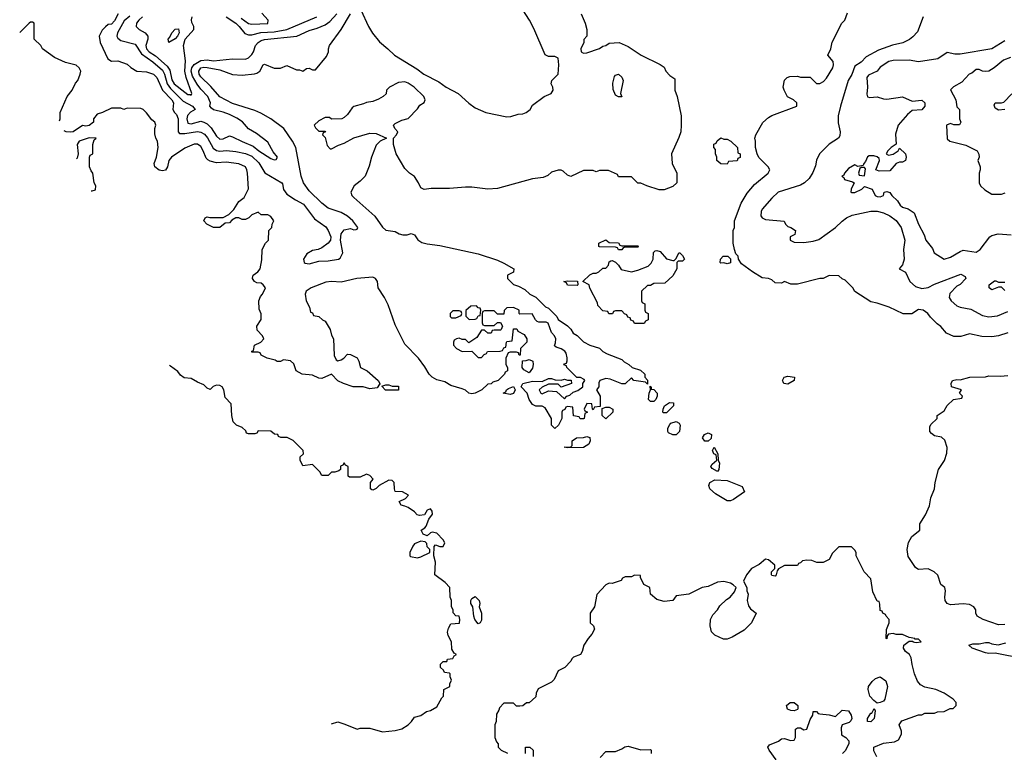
# Model space of a CAD drawing. Header units: inches. Extents: x 2348341 to 2479810, y 460419 to 613669.
# Tile 57 of 256: x 2370175 to 2376347, y 500677 to 505273. Entities that reach past the tile are written whole.
import ezdxf

# ---------------------------------------------------------------- set-up
doc = ezdxf.new("R2010")
doc.units = ezdxf.units.IN
doc.header["$MEASUREMENT"] = 0
doc.layers.add('C3570', color=7, linetype='Continuous')

msp = doc.modelspace()

# ---------------------------------------------------------------- linework, layer by layer
at = {"layer": 'C3570', "color": 2}
for points, elevation in [([(2372313.6, 505333.6), (2372361.2, 505230), (2372387.2, 505187.2), (2372430, 505134), (2372484, 505090), (2372524, 505050), (2372663.9, 504963.9), (2372709.2, 504930), (2372803.6, 504883.6), (2372849, 504850), (2372924, 504810), (2372990, 504749), (2373030, 504719.3), (2373098, 504690), (2373230, 504663.7), (2373254.6, 504665.4), (2373299.8, 504680.2), (2373330, 504682), (2373350.4, 504689.6), (2373374.8, 504710), (2373390, 504735.3), (2373462, 504790), (2373506, 504810), (2373518.8, 504830), (2373517.3, 504850), (2373506, 504870), (2373511.3, 504890), (2373551, 504930), (2373556, 504990), (2373550.9, 505030.9), (2373530, 505042), (2373490, 505042), (2373470, 505052), (2373398, 505218), (2373370.4, 505270.4), (2373310, 505362.8)], 146), ([(2373696, 505310), (2373721, 505250), (2373731.3, 505210), (2373731.3, 505170), (2373712.7, 505147.3), (2373711.6, 505128.4), (2373692, 505090), (2373694, 505070), (2373710, 505062), (2373730, 505064.7), (2373810, 505091.3), (2373830, 505106), (2373850, 505111.3), (2373870, 505124.7), (2373934, 505130), (2373990, 505104.7), (2374072, 505050), (2374190, 504991.3), (2374214.8, 504974.8), (2374226, 504950), (2374250, 504922), (2374282, 504902), (2374282.8, 504830), (2374296, 504790), (2374321, 504670), (2374322.8, 504610), (2374318.8, 504570), (2374307.1, 504532.9), (2374261, 504430), (2374264.7, 504370), (2374294, 504310), (2374294, 504250), (2374270, 504226), (2374215.3, 504204.7), (2374184.7, 504204.7), (2374106, 504230), (2374070, 504248), (2374050, 504248), (2374010, 504286), (2373930, 504286), (2373922, 504302), (2373867.3, 504327.3), (2373810, 504326), (2373790, 504318), (2373770, 504326), (2373710, 504326), (2373630, 504288), (2373610, 504298), (2373582, 504322), (2373570, 504328), (2373550, 504328), (2373510, 504315.3), (2373485.4, 504294.6), (2373456.9, 504283.1), (2373390, 504274), (2373170, 504214), (2373110, 504209), (2373010, 504221.2), (2372970, 504221.2), (2372870, 504214), (2372754.6, 504214.6), (2372710, 504208), (2372690, 504218), (2372675.3, 504250), (2372650, 504288), (2372618, 504310), (2372590, 504338), (2372535.3, 504430), (2372518, 504490), (2372518, 504530), (2372538, 504550), (2372546, 504570), (2372526, 504590), (2372518, 504610), (2372530, 504622), (2372570, 504642), (2372610, 504652), (2372670, 504714), (2372683.1, 504736.9), (2372710, 504754), (2372718, 504770), (2372708, 504790), (2372648, 504850), (2372610, 504875.3), (2372590, 504882), (2372550, 504878), (2372494, 504850), (2372474, 504830), (2372472.7, 504807.3), (2372454, 504790), (2372425.4, 504774.6), (2372390, 504759), (2372350, 504754), (2372330, 504744), (2372270, 504728), (2372259.6, 504720.4), (2372230, 504678), (2372210, 504658), (2372194, 504650), (2372130, 504648), (2372118, 504658), (2372090, 504658), (2372050, 504638), (2372022, 504610), (2372030, 504594), (2372050, 504574), (2372090, 504574), (2372092, 504570), (2372078, 504562), (2372074, 504550), (2372090, 504534), (2372103.6, 504483.6), (2372122, 504462), (2372130, 504462), (2372174.6, 504485.4), (2372210, 504498), (2372270, 504532), (2372370, 504561), (2372410, 504558), (2372474, 504530), (2372434, 504510), (2372410, 504486), (2372381, 504410), (2372367.1, 504352.9), (2372341, 504290), (2372310, 504259), (2372271.3, 504230), (2372251.3, 504190), (2372258, 504170), (2372270, 504158), (2372400.7, 504040.7), (2372450, 503971.3), (2372470, 503952), (2372530, 503944.7), (2372554, 503930), (2372576.4, 503923.6), (2372603.6, 503923.6), (2372630, 503932), (2372650, 503922), (2372670.9, 503890.9), (2372695.3, 503875.3), (2372730, 503866), (2372810, 503856), (2373050, 503804.7), (2373170, 503764.7), (2373210, 503744.7), (2373272, 503710), (2373271.1, 503688.9), (2373234, 503670), (2373234, 503650), (2373271.6, 503611.6), (2373302, 503602), (2373341, 503581), (2373374, 503550), (2373410, 503532), (2373471.6, 503471.6), (2373490, 503462), (2373542, 503410), (2373551.6, 503391.6), (2373610, 503352), (2373630.9, 503330.9), (2373645.4, 503305.4), (2373670, 503292), (2373710, 503252), (2373750, 503231.3), (2373810, 503211.3), (2373831.1, 503191.1), (2373856.9, 503176.9), (2373950, 503142), (2373965.4, 503125.4), (2373994, 503110), (2374014, 503090), (2374066, 503074), (2374094, 503050), (2374094, 503030), (2374111.6, 503011.6), (2374110, 502986), (2374098, 502998), (2374026, 503010), (2374010, 503026), (2373970, 502988), (2373950, 502988.7), (2373877.2, 503017.2), (2373850, 503022), (2373811.6, 503008.4), (2373804.7, 502995.3), (2373804.7, 502970), (2373792, 502950), (2373814, 502910), (2373814, 502846), (2373778, 502842), (2373770, 502826), (2373766, 502830), (2373762, 502862), (2373730, 502866), (2373714, 502830), (2373718, 502818), (2373734, 502810), (2373718, 502802), (2373714, 502770), (2373710, 502768), (2373688.4, 502768.4), (2373682, 502782), (2373647.3, 502787.3), (2373642, 502842), (2373610, 502846), (2373598, 502842), (2373592.7, 502827.3), (2373578, 502822), (2373574, 502810), (2373574, 502770), (2373552, 502730), (2373529.1, 502709.1), (2373508.7, 502730), (2373508, 502770), (2373470, 502838), (2373450, 502848), (2373410, 502848.7), (2373390, 502858), (2373369.3, 502889.3), (2373357.2, 502930), (2373318, 502970), (2373329.2, 502990.8), (2373390, 503006), (2373450, 503002), (2373490, 503022), (2373510, 503022), (2373532.7, 503012.7), (2373570, 503012), (2373590, 503018), (2373610, 503012), (2373632, 503012), (2373634, 502990), (2373570, 502968), (2373550, 502986), (2373490, 502986), (2373450, 502968), (2373432, 502950), (2373442, 502930), (2373450, 502924.7), (2373490, 502944.7), (2373539.6, 502939.6), (2373590, 502894), (2373606, 502910), (2373623.1, 502916.9), (2373644.7, 502935.3), (2373673.6, 502946.4), (2373706, 502970), (2373706, 502990), (2373718, 503010), (2373714.6, 503014.6), (2373690, 503028), (2373667.3, 503027.3), (2373606, 503090), (2373602, 503102), (2373587.3, 503107.3), (2373590, 503114), (2373602, 503118), (2373607.3, 503132.7), (2373608, 503152), (2373600.2, 503180.2), (2373592.9, 503192.9), (2373570, 503208.7), (2373538, 503218), (2373527.3, 503227.3), (2373534.6, 503245.4), (2373535.3, 503270), (2373528.7, 503290), (2373509, 503310), (2373488.7, 503368.7), (2373474.6, 503374.6), (2373430, 503375.3), (2373420.2, 503380.2), (2373408, 503390), (2373387.3, 503427.3), (2373310, 503426), (2373306, 503430), (2373306, 503450), (2373270, 503468), (2373230, 503466), (2373212.7, 503447.3), (2373210, 503426), (2373170, 503426), (2373150, 503446), (2373090, 503446), (2373078, 503442), (2373074, 503430), (2373074, 503370), (2373078, 503358), (2373090, 503354), (2373150, 503354), (2373170, 503374), (2373190, 503374), (2373202, 503350), (2373194, 503330), (2373190, 503326), (2373150, 503326), (2373138, 503322), (2373130, 503306), (2373110, 503306), (2373090, 503326), (2373070, 503326), (2373042, 503278), (2372990, 503246), (2372970, 503266), (2372950, 503266), (2372930, 503275.3), (2372914, 503270), (2372898, 503262), (2372894, 503250), (2372894, 503230), (2372914, 503210), (2372950, 503192), (2373010, 503194), (2373050, 503154), (2373070, 503154), (2373087.3, 503172.7), (2373102, 503178), (2373108.4, 503191.6), (2373187.3, 503192.7), (2373202, 503198), (2373210, 503214), (2373222, 503218), (2373226, 503250), (2373230, 503254), (2373262, 503258), (2373270, 503334), (2373292.7, 503332.7), (2373298, 503318), (2373336.9, 503296.9), (2373354, 503270), (2373354, 503250), (2373314, 503210), (2373312.7, 503167.3), (2373307.3, 503167.3), (2373302, 503182), (2373290, 503186), (2373250, 503186), (2373238, 503182), (2373222, 503150), (2373222, 503110), (2373234, 503090), (2373234, 503070), (2373218, 503062), (2373214, 503050), (2373174, 503010), (2373141, 502999), (2373130, 502988), (2373110, 502986), (2373072, 502950), (2373030.4, 502929.6), (2373010, 502926), (2372990, 502929), (2372968.9, 502948.9), (2372950, 502958), (2372878, 502978), (2372840.2, 503000.2), (2372790, 503014), (2372762, 503030), (2372742, 503050), (2372715.5, 503095.5), (2372675.3, 503150), (2372590, 503238), (2372530, 503358), (2372484.7, 503484.7), (2372462, 503530), (2372422, 503590), (2372418, 503630), (2372406, 503650), (2372390, 503658), (2372288.9, 503648.9), (2372190, 503625.2), (2372130, 503629.2), (2372094.4, 503625.6), (2372002, 503590), (2371972, 503570), (2371964.7, 503550), (2371972, 503510), (2371992, 503470), (2371998, 503438), (2372010, 503434), (2372018, 503418), (2372051.6, 503411.6), (2372074, 503390), (2372090, 503382), (2372121, 503330), (2372130, 503294), (2372142, 503270), (2372146.4, 503166.4), (2372159.6, 503139.6), (2372170, 503132), (2372190, 503138), (2372208, 503150), (2372230, 503174), (2372250, 503172), (2372290.9, 503150.9), (2372302, 503130), (2372311.6, 503091.6), (2372354, 503070), (2372422, 503010), (2372434, 502986), (2372430, 502986), (2372416, 502964), (2372370, 502958), (2372328.9, 502968.9), (2372266, 502970), (2372206, 502990), (2372170, 503008), (2372130, 503048), (2372070, 503021.2), (2372050, 503024), (2372010, 503042), (2371946, 503050), (2371908, 503070), (2371893.6, 503113.6), (2371872.9, 503132.9), (2371830, 503138), (2371810, 503128), (2371790, 503128), (2371776.4, 503136.4), (2371726, 503150), (2371688.7, 503168.7), (2371682, 503182), (2371670, 503186), (2371630, 503186), (2371630, 503194), (2371642, 503198), (2371648, 503230), (2371686, 503250), (2371706, 503270), (2371698, 503290), (2371664, 503324), (2371662, 503350), (2371688.4, 503391.6), (2371688.4, 503428.4), (2371676.4, 503456.4), (2371675.3, 503510), (2371684, 503536), (2371698, 503550), (2371715.3, 503590), (2371702, 503610), (2371690, 503619), (2371662.7, 503622.7), (2371648, 503630), (2371635.3, 503650), (2371636.4, 503663.6), (2371638, 503670), (2371669.1, 503690.9), (2371682, 503710), (2371692.9, 503767.1), (2371695.3, 503830), (2371715.3, 503870), (2371735.3, 503890), (2371738, 503950), (2371755.3, 503970), (2371758, 503990), (2371768, 504010), (2371750, 504038), (2371730, 504048), (2371688.4, 504048.4), (2371670, 504066), (2371630, 504048), (2371612, 504030), (2371590, 504019), (2371570, 504019), (2371550, 504028.7), (2371530, 504028.7), (2371505.4, 504014.6), (2371490, 503998), (2371463.6, 503996.4), (2371430, 503968.7), (2371389.4, 503969.4), (2371348, 503990), (2371328.7, 504010), (2371338, 504030), (2371350, 504036), (2371368, 504032), (2371450, 504032), (2371486, 504050), (2371518, 504082), (2371550, 504131.3), (2371582, 504158), (2371609.2, 504210.8), (2371602.7, 504310), (2371599.3, 504330), (2371590, 504348.7), (2371550, 504369.3), (2371470, 504378), (2371410, 504375.1), (2371370, 504386), (2371353.8, 504393.8), (2371344.4, 504404.4), (2371326.6, 504450), (2371310, 504477.2), (2371290, 504492.3), (2371270, 504492.7), (2371210, 504466), (2371127.3, 504410), (2371110.7, 504390), (2371102.8, 504350), (2371090, 504328.7), (2371070, 504324), (2371049.1, 504329.1), (2371022, 504350), (2371019, 504370), (2371033.2, 504410), (2371042.7, 504470), (2371039, 504510), (2371029, 504530), (2371023.1, 504556.9), (2371022, 504590), (2371028.7, 504610), (2371022, 504630), (2371003.7, 504643.7), (2370970, 504688), (2370948.9, 504708.9), (2370934.6, 504714.6), (2370850, 504718), (2370828.7, 504708.7), (2370810, 504718), (2370750, 504718), (2370694, 504690), (2370660.7, 504679.3), (2370638, 504650), (2370638, 504630), (2370610, 504608.7), (2370590, 504604), (2370570, 504608.7), (2370510.6, 504569.4), (2370493.7, 504566.3), (2370466, 504570), (2370453.3, 504575)], 150), ([(2370792.3, 505310), (2370770, 505264.7), (2370750, 505244.7), (2370730, 505242), (2370712.7, 505227.3), (2370692.7, 505207.3), (2370674, 505170), (2370679, 505130), (2370727.6, 505027.6), (2370750, 505013.2), (2370790, 505014), (2370850, 504994), (2370872.9, 504972.9), (2370909.4, 504949.4), (2370970, 504945.2), (2371013.2, 504930), (2371034.5, 504910), (2371070.8, 504830.8), (2371129.6, 504770), (2371139.6, 504750), (2371136, 504710), (2371145.2, 504690), (2371157.7, 504677.7), (2371169.7, 504650), (2371168, 504568), (2371178, 504558), (2371210, 504558), (2371290, 504571.2), (2371310, 504567.8), (2371333.8, 504553.8), (2371351.7, 504531.7), (2371387.2, 504467.2), (2371410, 504451.2), (2371430, 504448.2), (2371471.5, 504451.5), (2371530, 504445.6), (2371590, 504434), (2371630, 504416.3), (2371674.3, 504374.3), (2371711.4, 504311.4), (2371818, 504250), (2371823.1, 504243.1), (2371830, 504208), (2371850, 504179), (2371903.3, 504143.3), (2371955.3, 504115.3), (2372022.9, 504022.9), (2372093.8, 503973.8), (2372109.2, 503950), (2372125.2, 503910), (2372124, 503890), (2372108.7, 503870), (2372070, 503841), (2372046, 503830), (2372010, 503824.7), (2371975.3, 503804.7), (2371955.3, 503770), (2371959, 503750), (2371964.8, 503744.8), (2371990, 503742), (2372050, 503757.2), (2372110, 503759), (2372174, 503770), (2372183.6, 503776.4), (2372202, 503810), (2372186, 503890), (2372191.3, 503930), (2372210, 503955.3), (2372250, 503962), (2372270, 503955.3), (2372283.6, 503956.4), (2372290, 503958), (2372296, 503970), (2372262.8, 504010), (2372230, 504040.7), (2372190, 504064), (2372110, 504090.7), (2372070, 504122), (2371990, 504198.8), (2371955.5, 504250), (2371940.5, 504290), (2371906, 504470), (2371886, 504510), (2371831, 504590), (2371750.4, 504650.4), (2371686.2, 504686.2), (2371650, 504702), (2371510, 504746), (2371430, 504788.2), (2371373.8, 504853.8), (2371310, 504913.4), (2371301.1, 504930), (2371298, 504950), (2371310, 504969.5), (2371330, 504975.3), (2371350, 504973.1), (2371430, 504958.3), (2371510, 504929.5), (2371570, 504923.7), (2371648.1, 504931.9), (2371662.5, 504937.5), (2371681, 504950), (2371702, 504990), (2371710, 504993.2), (2371770.9, 504969.1), (2371810.9, 504969.1), (2371850, 504986), (2371910, 504958), (2371930, 504958), (2371950, 504949), (2371972.7, 504967.3), (2371990, 504968), (2372010, 504958), (2372030, 504958), (2372098.5, 505041.5), (2372110.8, 505070), (2372111, 505090), (2372118, 505110), (2372190.8, 505210), (2372250, 505309)], 146), ([(2370865.2, 505294.8), (2370830, 505265.3), (2370788.2, 505190), (2370783.6, 505170), (2370790, 505157.2), (2370810, 505142.9), (2370898.3, 505118.3), (2370938.6, 505058.6), (2371010, 505008.4), (2371070, 504955.8), (2371082.8, 504930), (2371099.8, 504870), (2371120.3, 504840.3), (2371200.8, 504760.8), (2371259.3, 504730), (2371275.3, 504710), (2371247.1, 504692.9), (2371227.5, 504672.5), (2371222.6, 504650), (2371230, 504623.7), (2371250, 504618.7), (2371310, 504635.1), (2371330, 504629.7), (2371350, 504618.7), (2371374.8, 504594.8), (2371410, 504542.7), (2371430, 504522.7), (2371450, 504526), (2371490, 504542.9), (2371510, 504538.4), (2371570, 504507.6), (2371639.2, 504479.2), (2371675.1, 504450), (2371750, 504400.9), (2371770, 504394), (2371783.6, 504396.4), (2371790.8, 504410), (2371763.4, 504443.4), (2371730, 504504), (2371659, 504559), (2371610, 504587.7), (2371571.3, 504631.3), (2371535.8, 504655.8), (2371490, 504677), (2371450, 504693.4), (2371390, 504708), (2371376.8, 504716.8), (2371366.8, 504730), (2371370.5, 504750), (2371355.8, 504790), (2371310, 504837.6), (2371287.8, 504867.8), (2371258.9, 504918.9), (2371251.3, 504950), (2371254.9, 504970), (2371268.5, 504991.5), (2371310, 505015.8), (2371350, 505020.5), (2371390, 505014), (2371510, 505026), (2371590, 505025.2), (2371610, 505034), (2371630, 505054), (2371640.7, 505070), (2371654, 505110), (2371670.4, 505130), (2371690, 505141.7), (2371710, 505148.4), (2371911.8, 505168.2), (2371990, 505204.5), (2372040.7, 505219.3), (2372090, 505240.7), (2372119.1, 505260.9), (2372162.4, 505310)], 142), ([(2370946, 505290), (2370922.4, 505270), (2370907.3, 505250), (2370905.2, 505230), (2370925.2, 505210), (2370961.2, 505190), (2370979, 505170), (2370979.5, 505150), (2370967.1, 505110), (2370969.8, 505090), (2370988, 505070), (2371025.8, 505045.8), (2371100.9, 504980.9), (2371115.9, 504955.9), (2371130, 504896), (2371144, 504870), (2371210, 504817), (2371230, 504803.7), (2371243.1, 504803.1), (2371250, 504798), (2371254.8, 504810), (2371218.3, 504910), (2371210.2, 504950), (2371213.8, 505013.8), (2371202, 505110), (2371212.2, 505150), (2371267.7, 505210), (2371268, 505230), (2371255.1, 505255.1), (2371252.4, 505272.4), (2371256, 505290)], 138), ([(2371469.8, 505289.8), (2371529.5, 505250), (2371551.5, 505230), (2371586.1, 505186.1), (2371610, 505177.4), (2371630, 505177.4), (2371687.2, 505192.8), (2371770, 505196.8), (2371850, 505211.1), (2372038, 505290)], 138), ([(2371562.8, 505282.8), (2371610, 505247.8), (2371630, 505243.6), (2371730, 505249.6), (2371734, 505270), (2371694.1, 505314.1)], 134), ([(2376370, 503308.7), (2376310.8, 503289.2), (2376270, 503284), (2376205.6, 503285.6), (2376130, 503302), (2376075.3, 503284.7), (2376030, 503285.2), (2375985.6, 503305.6), (2375949, 503349), (2375925.6, 503365.6), (2375885.6, 503405.6), (2375868, 503430), (2375838, 503450), (2375810, 503454), (2375767.3, 503427.3), (2375712.7, 503427.3), (2375626, 503470), (2375550, 503495.3), (2375510, 503502), (2375410, 503568), (2375398, 503590), (2375350, 503638), (2375330, 503646), (2375310, 503666), (2375250, 503668), (2375211.1, 503648.9), (2375190, 503648.7), (2375050, 503614), (2375010, 503614), (2374970, 503629.2), (2374950, 503619.3), (2374910, 503621.2), (2374890, 503641.2), (2374870, 503649), (2374830, 503654), (2374768, 503690), (2374700.2, 503740.2), (2374682, 503770), (2374679, 503790), (2374664.7, 503804.7), (2374655.3, 503830), (2374648.7, 503870), (2374648.7, 503950), (2374655.3, 503970), (2374655.3, 504010), (2374698, 504122), (2374736.5, 504183.5), (2374782, 504238), (2374868, 504310), (2374878, 504330), (2374868, 504350), (2374808.9, 504408.9), (2374798, 504430), (2374788.7, 504470), (2374788.7, 504510), (2374784, 504530), (2374789, 504550), (2374832.9, 504627.1), (2374870, 504658), (2374890, 504672), (2375046, 504730), (2375046, 504750), (2375026, 504770), (2374988.9, 504788.9), (2374968, 504830), (2374962, 504850), (2374970, 504894), (2374986, 504910), (2375003.1, 504916.9), (2375050, 504918), (2375070, 504911.3), (2375130, 504912), (2375170, 504872), (2375190, 504872), (2375214.6, 504885.4), (2375233.6, 504906.4), (2375273.2, 504970), (2375277.2, 504990), (2375274, 505010), (2375242, 505050), (2375259, 505090), (2375269.2, 505130.8), (2375328, 505250), (2375348, 505270), (2375364, 505316)], 150), ([(2375839, 505290), (2375803.2, 505196.8), (2375774.8, 505165.2), (2375752.1, 505147.9), (2375712.1, 505127.9), (2375647.2, 505112.8), (2375558.6, 505081.4), (2375480.5, 505039.5), (2375450, 505006.8), (2375410, 504981), (2375391.5, 504928.5), (2375369.6, 504890), (2375319.5, 504730), (2375306, 504670), (2375306.3, 504626.3), (2375318, 504570), (2375316.4, 504543.6), (2375308, 504530), (2375250, 504491), (2375189.2, 504430), (2375170, 504392), (2375163.2, 504356.8), (2375146.8, 504313.2), (2375123.2, 504276.8), (2375095.3, 504250), (2375070, 504234.8), (2374929.6, 504190.4), (2374890, 504154), (2374830, 504084.7), (2374822.7, 504070), (2374821.2, 504041.2), (2374828.9, 504028.9), (2374850, 504019), (2374968, 504008), (2374975.3, 503990), (2374990, 503975.3), (2375010, 503968.7), (2375038, 503950), (2375035.3, 503924.7), (2375006, 503910), (2375006, 503890), (2375030, 503878), (2375090, 503875.3), (2375150, 503884), (2375185.4, 503894.6), (2375290, 503968.7), (2375330.6, 504009.4), (2375358, 504030), (2375393.4, 504046.6), (2375510, 504072), (2375550, 504072), (2375590, 504061.2), (2375630, 504041.2), (2375670, 504013.2), (2375700.9, 503970), (2375723.7, 503890), (2375714.5, 503830), (2375719.3, 503770), (2375710, 503734), (2375688, 503710), (2375728.4, 503688.4), (2375755.3, 503630), (2375790, 503599), (2375830, 503586.6), (2375870, 503593.2), (2375910, 503613.2), (2376075.3, 503675.3), (2376102, 503662), (2376106, 503650), (2376070, 503612), (2376050, 503602), (2376005.2, 503554.8), (2376001.2, 503530), (2376013.2, 503510), (2376050, 503477.2), (2376070, 503469.3), (2376137.6, 503457.6), (2376210, 503416), (2376249.6, 503409.6), (2376304.5, 503415.5), (2376370, 503441.2)], 146), ([(2370424.7, 504638.4), (2370428.9, 504651.1), (2370429.4, 504690.6), (2370474, 504790), (2370504, 504830), (2370526, 504874), (2370539, 504890), (2370555.3, 504930), (2370558, 504950), (2370548, 504970), (2370530, 504988), (2370463.1, 505003.1), (2370394.6, 505034.6), (2370318, 505090), (2370308, 505110), (2370266, 505150), (2370266, 505250), (2370256.4, 505256.4), (2370243.6, 505256.4), (2370234, 505250), (2370175.5, 505191.5)], 150), ([(2376350, 505140.5), (2376270, 505090.7), (2376070, 505056), (2376036.9, 505056.9), (2375990, 505066.8), (2375930, 505027.7), (2375810, 505008), (2375750, 505018), (2375650, 505017.1), (2375624, 505010), (2375570, 504974.8), (2375549.5, 504950.5), (2375495.5, 504924.5), (2375486.6, 504910), (2375489.6, 504850), (2375485.6, 504805.6), (2375489.1, 504789.1), (2375505.2, 504785.2), (2375550, 504789), (2375590, 504775.3), (2375610, 504774), (2375710, 504788.7), (2375770, 504762), (2375830, 504768.7), (2375848.7, 504750), (2375848.7, 504730), (2375830, 504707.3), (2375770, 504702), (2375741.2, 504678.8), (2375682, 504610), (2375666.3, 504553.7), (2375668.7, 504491.3), (2375638, 504470), (2375618, 504450), (2375606, 504430), (2375622, 504422), (2375651, 504429), (2375682, 504450), (2375690, 504466), (2375728, 504430), (2375733.2, 504410), (2375728, 504390), (2375710, 504378), (2375690, 504378), (2375669, 504371), (2375630, 504324.7), (2375562, 504322), (2375542, 504330), (2375564.7, 504390), (2375562, 504402), (2375551.3, 504411.3), (2375530, 504418), (2375501.2, 504418.8), (2375490, 504412), (2375478, 504382), (2375466, 504370), (2375462, 504358), (2375430, 504352), (2375410, 504362), (2375370, 504338), (2375346, 504310), (2375342, 504298), (2375328, 504290), (2375342, 504282), (2375346, 504270), (2375396.4, 504256.4), (2375406, 504250), (2375388, 504210), (2375386, 504190), (2375390, 504188), (2375410, 504188), (2375454, 504210), (2375470, 504226), (2375518, 504210), (2375538, 504170), (2375550, 504164), (2375570, 504162), (2375590.7, 504169.3), (2375594, 504190), (2375610, 504195.3), (2375630, 504188), (2375642, 504170), (2375677, 504137), (2375694, 504110), (2375710, 504097.2), (2375745.6, 504085.6), (2375782, 504062), (2375808.7, 503990), (2375844, 503924), (2375855.3, 503890), (2375898, 503838), (2375908.7, 503810), (2375969.5, 503769.5), (2376010, 503782.7), (2376070, 503819.3), (2376090, 503826.6), (2376170, 503813.2), (2376196, 503830), (2376256, 503910), (2376270, 503919.3), (2376308.9, 503928.9), (2376390, 503922.7)], 142), ([(2376385.4, 505034.6), (2376341.7, 505018.3), (2376284.5, 504970), (2376250, 504950.4), (2376227.9, 504947.9), (2376210.5, 504950.5), (2376190, 504961), (2376170, 504961), (2376144, 504936), (2376128, 504930), (2376080.4, 504879.6), (2376029.1, 504850.9), (2376010, 504832), (2376044, 504770), (2376050, 504726), (2376066, 504710), (2376066, 504650), (2376075.3, 504630), (2376067.3, 504612.7), (2376030, 504612), (2376010, 504622), (2375986, 504610), (2375990, 504526), (2376006, 504510), (2376105.6, 504485.6), (2376178, 504450), (2376188.4, 504428.4), (2376188.7, 504410), (2376182, 504390), (2376195.3, 504350), (2376195.3, 504330), (2376188.7, 504310), (2376188.9, 504248.9), (2376198, 504230), (2376224.7, 504204.7), (2376270, 504178), (2376330, 504178), (2376352.7, 504187.3)], 138), ([(2376350.9, 504709.1), (2376310, 504705.2), (2376290, 504718), (2376284, 504736), (2376289.3, 504750.7), (2376329.1, 504750.9), (2376344, 504756), (2376393.6, 504806.4)], 134), ([(2370622.6, 504199.5), (2370630, 504198), (2370650, 504206), (2370652, 504230), (2370642, 504250), (2370634, 504310), (2370623.6, 504323.6), (2370614, 504350), (2370614, 504410), (2370618, 504422), (2370634, 504430), (2370634, 504490), (2370642, 504518), (2370654, 504530), (2370610, 504531.3), (2370548.7, 504510), (2370535.3, 504490), (2370542, 504430), (2370536.4, 504403.6), (2370532.4, 504399.6)], 150), ([(2376350, 503574), (2376330, 503594), (2376310, 503594), (2376270, 503578), (2376252, 503590), (2376252, 503610), (2376286.4, 503633.6), (2376294.6, 503634.6), (2376310, 503626), (2376350, 503626)], 146), ([(2372129.7, 500855.2), (2372130, 500855.3), (2372170, 500868), (2372214.6, 500854.6), (2372290, 500822), (2372310, 500828), (2372370, 500828.7), (2372450, 500806), (2372530, 500814), (2372570, 500825.2), (2372610.6, 500849.4), (2372631.3, 500870), (2372650, 500898), (2372690, 500908.7), (2372726.4, 500933.6), (2372750, 500939), (2372790, 500962), (2372821, 501019), (2372832, 501030), (2372834, 501070), (2372872, 501090), (2372872.7, 501107.3), (2372882, 501130), (2372874, 501150), (2372874, 501170), (2372870, 501174), (2372838, 501178), (2372832.7, 501192.7), (2372814, 501210), (2372814, 501230), (2372830, 501246), (2372852.7, 501247.3), (2372858, 501262), (2372890, 501266), (2372898, 501282), (2372914, 501290), (2372898, 501298), (2372883.6, 501323.6), (2372882, 501370), (2372862, 501410), (2372858, 501430), (2372863.6, 501456.4), (2372878, 501482), (2372932.7, 501487.3), (2372934, 501510), (2372931.1, 501531.1), (2372910, 501534), (2372892.7, 501552.7), (2372891.6, 501571.6), (2372882, 501590), (2372882, 501630), (2372874, 501650), (2372872, 501710), (2372842, 501742), (2372778, 501790), (2372782, 501870), (2372772, 501910), (2372772.7, 501967.3), (2372782, 501978), (2372808.7, 501968.7), (2372830, 501969), (2372841, 501990), (2372830.5, 502010.5), (2372790, 502051), (2372762, 502058), (2372750, 502054), (2372730, 502034), (2372705.4, 502045.4), (2372692, 502070), (2372715.3, 502084.7), (2372723.5, 502096.5), (2372740.7, 502139.3), (2372762.8, 502170), (2372761, 502190), (2372750, 502204.7), (2372730, 502196), (2372712.9, 502167.1), (2372682, 502162), (2372667.1, 502167.1), (2372650, 502184.7), (2372610, 502212), (2372590, 502222), (2372566.4, 502226.4), (2372554, 502250), (2372594, 502270), (2372612, 502290), (2372574, 502310), (2372530, 502314), (2372524.7, 502330), (2372522, 502370), (2372510, 502382), (2372490, 502384.7), (2372429, 502351), (2372410, 502332), (2372390, 502322), (2372383.6, 502323.6), (2372374, 502330), (2372374, 502370), (2372392, 502390), (2372370, 502414), (2372350, 502422), (2372310, 502402), (2372243.6, 502403.6), (2372234, 502410), (2372234, 502470), (2372218, 502478), (2372210, 502492), (2372202, 502478), (2372187.3, 502472.7), (2372186, 502450), (2372176.4, 502443.6), (2372150, 502434), (2372130, 502434), (2372110, 502414), (2372070, 502414), (2372056.9, 502436.9), (2372010, 502482), (2371950, 502474), (2371934, 502510), (2371934, 502530), (2371954, 502550), (2371952, 502570), (2371890, 502632), (2371851.6, 502651.6), (2371812.7, 502652.7), (2371798, 502658), (2371794, 502670), (2371772.7, 502672.7), (2371750, 502692), (2371670, 502694), (2371662, 502678), (2371650, 502674), (2371610, 502674), (2371598, 502678), (2371592.7, 502692.7), (2371570, 502714), (2371534, 502730), (2371514, 502750), (2371504.7, 502790), (2371502, 502862), (2371463.6, 502903.6), (2371456, 502950), (2371444.7, 502970), (2371430, 502978.8), (2371410, 502981), (2371389, 502971), (2371370, 502952), (2371350, 502962), (2371330, 502982), (2371290, 502998), (2371250, 503021), (2371206.4, 503026.4), (2371183.5, 503043.5), (2371166.4, 503066.4), (2371119.8, 503099.8), (2371115.3, 503106.1)], 150), ([(2376350, 501479.3), (2376310, 501477.2), (2376215.3, 501510), (2376178, 501530), (2376168, 501550), (2376168.7, 501570), (2376155.3, 501590), (2376130, 501604), (2376089.1, 501609.1), (2376010, 501601.6), (2375990, 501609.6), (2375977.6, 501630), (2375974, 501650), (2375979, 501690), (2375975.3, 501710), (2375948.7, 501730), (2375930, 501788), (2375908, 501810), (2375870, 501828.7), (2375810, 501824), (2375798, 501830), (2375790, 501835.3), (2375744.8, 501904.8), (2375739.3, 501950), (2375746.6, 501993.4), (2375768.7, 502030), (2375818, 502070), (2375818, 502110), (2375853.6, 502166.4), (2375877.5, 502222.5), (2375886.8, 502273.2), (2375909.3, 502330.7), (2375914, 502370), (2375935.3, 502450), (2375972.9, 502507.1), (2375986.6, 502553.4), (2375989.3, 502590), (2375974.8, 502634.8), (2375952.9, 502652.9), (2375910, 502661.2), (2375890, 502677.2), (2375880.9, 502690), (2375880.9, 502719.1), (2375886, 502734), (2375926, 502770), (2375926, 502790), (2375970, 502818), (2375990, 502852), (2376028.9, 502891.1), (2376082, 502898), (2376086, 502910), (2376066, 502930), (2376078, 502950), (2376015.3, 502970), (2376014, 502990), (2376022, 503010), (2376050, 503015.5), (2376070, 503014), (2376131.1, 503031.1), (2376230, 503031.3), (2376250, 503038), (2376323.1, 503036.9), (2376370, 503041)], 150), ([(2375548.4, 500648.4), (2375530, 500686), (2375528.7, 500710), (2375590, 500734.8), (2375658, 500742), (2375684.7, 500755.3), (2375702, 500790), (2375702, 500810), (2375688.7, 500850), (2375706, 500874), (2375810, 500912), (2375830, 500912), (2375850, 500922), (2375910, 500922), (2375928.4, 500931.6), (2375970, 500934), (2376008.4, 500951.6), (2376027.3, 500952.7), (2376046, 500970), (2376046, 500990), (2376026, 501010), (2375970, 501048), (2375918, 501070), (2375850, 501085.2), (2375821.2, 501101.2), (2375802.9, 501122.9), (2375784, 501170), (2375768.9, 501228.9), (2375764, 501270), (2375754, 501290), (2375728, 501310), (2375715.3, 501330), (2375718, 501350), (2375750, 501374), (2375774, 501374), (2375774, 501370), (2375794.6, 501365.4), (2375826, 501370), (2375810, 501386), (2375786, 501386), (2375786, 501390), (2375750, 501398), (2375710, 501415.3), (2375670, 501415.3), (2375650, 501422), (2375622, 501418), (2375612.7, 501407.3), (2375612, 501388), (2375606, 501390), (2375608.4, 501448.4), (2375626, 501490), (2375626, 501510), (2375606, 501530), (2375602, 501542), (2375586, 501550), (2375582, 501562), (2375570, 501566), (2375567.3, 501607.3), (2375562, 501622), (2375550, 501626), (2375523.1, 501683.1), (2375510, 501766), (2375468, 501810), (2375418, 501910), (2375418, 501930), (2375410, 501946), (2375390, 501966), (2375310, 501966), (2375270, 501926), (2375250, 501886), (2375211.6, 501868.4), (2375172.7, 501867.3), (2375140.4, 501880.4), (2375110, 501882), (2375082, 501878), (2375070, 501866), (2375058, 501862), (2375050, 501848), (2374970, 501848.7), (2374931.3, 501828.7), (2374923.6, 501816.4), (2374918, 501790), (2374910, 501782), (2374890, 501786), (2374888, 501790), (2374888.7, 501810), (2374908, 501830), (2374908.7, 501850), (2374870, 501884), (2374850, 501888.7), (2374810, 501855.3), (2374762, 501830), (2374732, 501790), (2374712, 501750), (2374734, 501710), (2374734, 501690), (2374742, 501670), (2374736, 501630), (2374744.7, 501595.3), (2374756.8, 501576.8), (2374792, 501550), (2374762, 501490), (2374716.9, 501443.1), (2374641.4, 501398.6), (2374610, 501386), (2374586.8, 501386.8), (2374532.1, 501412.1), (2374512.5, 501432.5), (2374502.7, 501470), (2374505.2, 501510), (2374520.1, 501539.9), (2374549, 501570), (2374564.1, 501595.9), (2374605.2, 501634.8), (2374628, 501650), (2374656.4, 501683.6), (2374666, 501710), (2374648.4, 501728.4), (2374630, 501738), (2374590, 501748.7), (2374550, 501744), (2374490, 501718), (2374454, 501710), (2374370, 501668.7), (2374290, 501658), (2374270, 501628.7), (2374216, 501624), (2374170, 501635.3), (2374130, 501668), (2374126, 501710), (2374088, 501730), (2374066, 501774), (2374066, 501786), (2374030, 501788), (2374010, 501778), (2373970, 501778), (2373954, 501770), (2373944.7, 501755.3), (2373934, 501750), (2373890, 501735.3), (2373870, 501738), (2373850, 501728), (2373792.7, 501667.3), (2373778, 501590), (2373752, 501550), (2373752, 501490), (2373772, 501470), (2373778, 501450), (2373762.8, 501417.2), (2373738, 501390), (2373711.3, 501350), (2373701, 501310), (2373691, 501290), (2373646.4, 501273.6), (2373636, 501264), (2373630, 501248.7), (2373592, 501210), (2373551.6, 501188.4), (2373525.4, 501134.6), (2373510, 501118), (2373425.4, 501074.6), (2373412.7, 501047.3), (2373410, 501026), (2373370, 500988), (2373352.7, 500987.3), (2373330, 500968), (2373310, 500966), (2373290, 500966), (2373270, 500986), (2373210, 500986), (2373183.6, 500956.4), (2373179.6, 500940.4), (2373163.6, 500916.4), (2373162, 500870), (2373154, 500850), (2373154, 500770), (2373163.6, 500743.6), (2373174, 500730), (2373174, 500710), (2373194, 500690), (2373232.7, 500672.7)], 154), ([(2376470, 501262.7), (2376290, 501299), (2376250, 501297.2), (2376230, 501301.2), (2376146, 501330), (2376126, 501350), (2376150, 501358), (2376190, 501358), (2376230, 501366), (2376250, 501366), (2376270, 501358), (2376308, 501352), (2376356.4, 501363.6)], 150), ([(2374918, 500630), (2374873.2, 500690), (2374865.2, 500710), (2374876.5, 500723.5), (2374932.9, 500747.1), (2374950, 500762), (2374970, 500764.7), (2375008, 500752), (2375030, 500754), (2375038, 500770), (2375038, 500822), (2375050, 500831.3), (2375070, 500831), (2375090, 500818), (2375110, 500822), (2375130, 500882), (2375148, 500910), (2375150, 500934), (2375170, 500934), (2375181, 500921), (2375190, 500918), (2375250, 500912), (2375290, 500902), (2375330, 500940.7), (2375370, 500937.3), (2375388.2, 500910), (2375390.7, 500890), (2375385.5, 500874.5), (2375375.2, 500864.8), (2375332, 500850), (2375324.7, 500830), (2375326.4, 500786.4), (2375354, 500770), (2375372, 500750), (2375372, 500730), (2375350, 500686), (2375334, 500670)], 154), ([(2373346, 500670), (2373346, 500710), (2373374, 500710), (2373394, 500690), (2373394, 500650)], 154), ([(2373814.6, 500645.4), (2373850, 500682), (2373910, 500682), (2373950, 500698), (2373969.3, 500710.7), (2373990, 500716), (2374070, 500692), (2374130, 500694), (2374134, 500690), (2374134, 500670)], 154)]:
    msp.add_lwpolyline(points, dxfattribs=dict(at, elevation=elevation))
for points, elevation in [([(2371110, 505129), (2371105.2, 505150), (2371117.5, 505162.5), (2371130, 505190.7), (2371150, 505213), (2371170, 505214.8), (2371174.9, 505190), (2371164, 505170), (2371150, 505153.2)], 134), ([(2373950, 504788.7), (2373929.1, 504789.1), (2373910, 504798), (2373894.6, 504834.6), (2373893.6, 504873.6), (2373904.5, 504915.5), (2373910, 504924.7), (2373930, 504931), (2373950, 504912), (2373957.3, 504890), (2373942, 504810)], 146), ([(2374590, 504522), (2374610, 504522), (2374634, 504510), (2374674, 504470), (2374678, 504438), (2374692, 504430), (2374691.6, 504408.4), (2374678, 504402), (2374672.7, 504387.3), (2374618, 504382), (2374610, 504366), (2374570, 504368), (2374546, 504390), (2374546, 504410), (2374538, 504430), (2374538, 504458), (2374526, 504470), (2374527.3, 504492.7), (2374542, 504498), (2374547.3, 504512.7), (2374570, 504532)], 150), ([(2375470, 504346), (2375450, 504346), (2375442, 504338), (2375434, 504310), (2375438, 504298), (2375470, 504294), (2375476.4, 504336.4)], 142), ([(2373950, 503854), (2374050, 503854), (2374054, 503850), (2374050, 503846), (2373970, 503846), (2373958, 503842), (2373950, 503828), (2373928.4, 503828.4), (2373922, 503842), (2373910, 503846), (2373810, 503848), (2373806, 503850), (2373806, 503870), (2373850, 503891.3), (2373870, 503874), (2373930, 503872), (2373938, 503858)], 150), ([(2374270, 503762), (2374278, 503762), (2374290, 503774), (2374308, 503810), (2374314, 503810), (2374330, 503794), (2374342, 503770), (2374330, 503758), (2374302, 503758), (2374294, 503750), (2374294, 503710), (2374270, 503666), (2374219.6, 503620.4), (2374150, 503618), (2374130, 503606), (2374110, 503606), (2374074, 503570), (2374074, 503510), (2374078, 503498), (2374094, 503490), (2374094, 503450), (2374098, 503438), (2374114, 503430), (2374114, 503390), (2374098, 503382), (2374090, 503366), (2374030, 503366), (2374022, 503382), (2374007.3, 503387.3), (2374002, 503402), (2373987.3, 503407.3), (2373982, 503422), (2373967.3, 503427.3), (2373950, 503446), (2373910, 503446), (2373898, 503442), (2373892, 503428), (2373868.4, 503428.4), (2373862, 503442), (2373830, 503446), (2373800.4, 503480.4), (2373796.4, 503496.4), (2373748.4, 503588.4), (2373746, 503610), (2373706, 503630), (2373750, 503672), (2373770, 503682), (2373790, 503682), (2373806, 503690), (2373830, 503714), (2373850, 503714), (2373867.3, 503732.7), (2373870, 503754), (2373880.4, 503759.6), (2373890, 503762), (2373910, 503752), (2373930, 503732), (2373946.4, 503706.4), (2374010, 503691), (2374050, 503701), (2374114, 503726), (2374134.5, 503745.5), (2374146.6, 503770), (2374148, 503812), (2374158, 503822), (2374170, 503824.7), (2374190, 503818), (2374230, 503772)], 150), ([(2374610, 503742), (2374590, 503748), (2374570, 503746), (2374566, 503750), (2374568, 503770), (2374586, 503790), (2374614, 503790), (2374631.6, 503771.6), (2374630, 503748)], 150), ([(2373670, 503606), (2373610, 503608), (2373602, 503622), (2373586, 503630), (2373610, 503634), (2373671.6, 503631.6), (2373674, 503610)], 150), ([(2372930, 503446), (2372890, 503446), (2372874, 503430), (2372874, 503410), (2372882, 503402), (2372910, 503402), (2372942, 503418), (2372946, 503430), (2372942, 503442)], 150), ([(2373038, 503478), (2373003.6, 503476.4), (2372972.7, 503447.3), (2372972.7, 503412.7), (2372992.7, 503392.7), (2373030, 503394), (2373042, 503398), (2373050, 503414), (2373062, 503418), (2373066, 503450), (2373062, 503462), (2373050, 503466)], 150), ([(2373370, 503058), (2373336.4, 503076.4), (2373326, 503090), (2373327.3, 503132.7), (2373350, 503134), (2373370, 503142), (2373391, 503131), (2373394.8, 503110), (2373390, 503086)], 150), ([(2374990, 502986.6), (2374966, 502990), (2374960.4, 503000.4), (2374958, 503010), (2374968, 503030), (2374990, 503035.5), (2375032, 503030), (2375030.7, 503009.3)], 150), ([(2372510, 502974), (2372550, 502974), (2372550, 502949), (2372469.1, 502949.1), (2372446, 502974), (2372470, 502982), (2372490, 502982)], 150), ([(2373250, 502922), (2373206, 502930), (2373222, 502938), (2373226, 502950), (2373240.2, 502959.8), (2373270, 502971.3), (2373282, 502950), (2373270, 502928.7)], 150), ([(2374130, 502878), (2374118, 502890), (2374121.2, 502930), (2374128.7, 502950), (2374127.3, 502972.7), (2374134, 502966), (2374134, 502954), (2374150, 502952), (2374171.3, 502930), (2374172, 502910), (2374162, 502890), (2374150, 502878)], 150), ([(2373850, 502768), (2373826, 502790), (2373826, 502834), (2373850, 502842), (2373870, 502842), (2373894, 502830), (2373894, 502810)], 150), ([(2374210, 502806), (2374206, 502810), (2374208, 502830), (2374218, 502850), (2374248.4, 502871.6), (2374274, 502870), (2374274, 502850), (2374230, 502806)], 150), ([(2374268.7, 502668.7), (2374242, 502682), (2374238, 502690), (2374238, 502710), (2374250, 502734), (2374258, 502742), (2374290, 502752), (2374310, 502742), (2374316, 502730), (2374310.8, 502689.2), (2374290, 502668.7)], 150), ([(2373610, 502586), (2373588.7, 502591.3), (2373630, 502594), (2373638, 502602), (2373638, 502630), (2373666, 502650), (2373710, 502651.3), (2373730, 502658), (2373750, 502652), (2373751.3, 502630), (2373742, 502610), (2373710, 502589)], 150), ([(2374490, 502628), (2374469.2, 502629.2), (2374455.3, 502650), (2374468, 502670), (2374490, 502681), (2374511.3, 502670), (2374510, 502646)], 150), ([(2374550, 502438), (2374516.4, 502456.4), (2374508.7, 502470), (2374516.4, 502483.6), (2374546, 502510), (2374542, 502542), (2374526, 502550), (2374518, 502570), (2374528, 502592), (2374552, 502550), (2374554, 502510), (2374562, 502490), (2374558, 502450)], 150), ([(2374630, 502254), (2374610, 502255.3), (2374538, 502298), (2374502, 502330), (2374495.3, 502350), (2374502, 502370), (2374533.6, 502386.4), (2374610, 502382), (2374704.7, 502344.7), (2374718, 502310), (2374650, 502262)], 150), ([(2372690, 502002), (2372650, 501984), (2372638.8, 501970), (2372621, 501930), (2372622, 501910), (2372626, 501906), (2372670, 501897.3), (2372690, 501902.8), (2372746, 501930), (2372746, 501950), (2372730, 501966), (2372727.3, 501987.3), (2372718, 501998)], 150), ([(2373050, 501482), (2373029.4, 501509.4), (2373022.7, 501530), (2373015.3, 501590), (2373004, 501610), (2373004, 501630), (2373010, 501642), (2373030, 501654.8), (2373054.8, 501630), (2373058.8, 501610), (2373056, 501590), (2373070.8, 501550), (2373070, 501506), (2373062, 501490)], 150), ([(2375550, 500986), (2375530, 501002), (2375505.2, 501030), (2375494, 501070), (2375495.3, 501090), (2375518, 501122), (2375539, 501141), (2375570, 501151.3), (2375605.4, 501125.4), (2375616, 501090), (2375598, 501010), (2375590, 500998), (2375570, 500988.7)], 154), ([(2375030, 500937), (2375010, 500938.4), (2374988.3, 500948.3), (2374982, 500970), (2375004, 500990), (2375030.2, 500990.3), (2375053, 500970), (2375054, 500950), (2375050, 500946)], 154), ([(2375510, 500868.7), (2375489.3, 500869.3), (2375489.2, 500890), (2375510, 500922), (2375516.4, 500923.6), (2375532, 500952), (2375536.9, 500936.9), (2375531, 500890)], 154)]:
    msp.add_lwpolyline(points, close=True, dxfattribs=dict(at, elevation=elevation))

doc.saveas('drawing.dxf')
